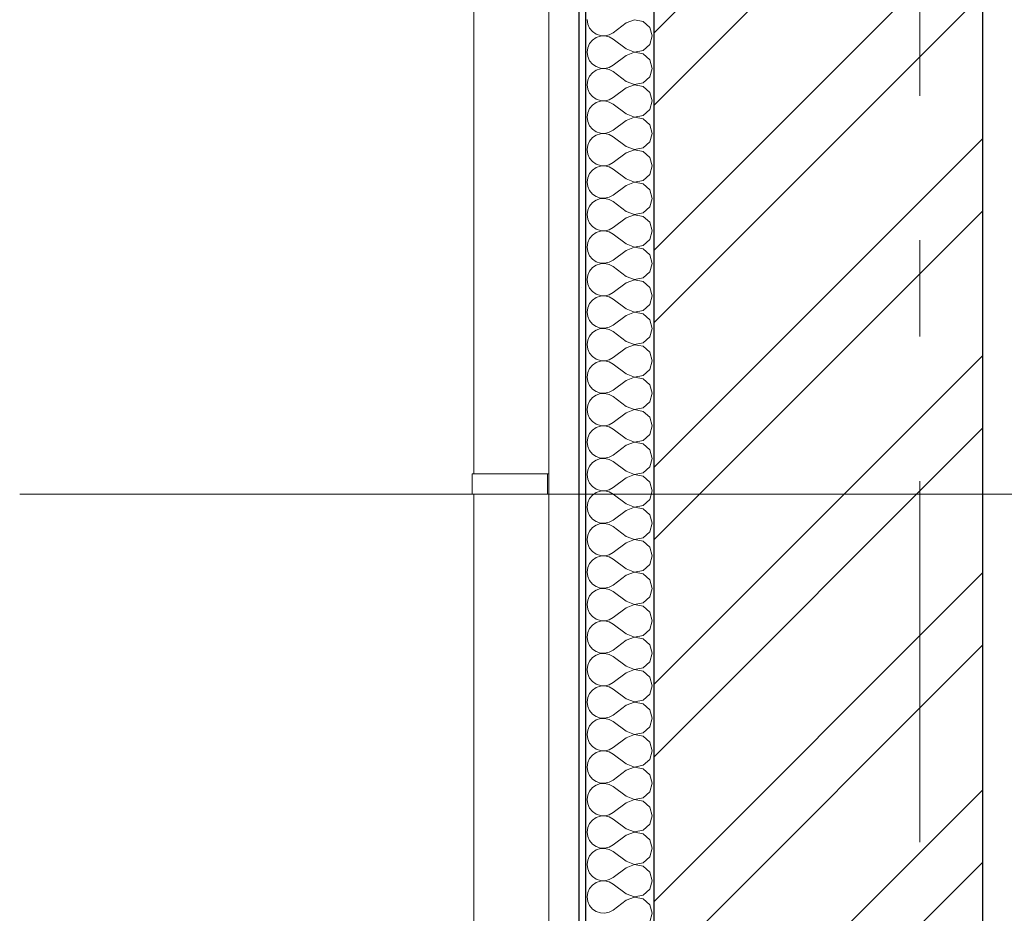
# Model space of a CAD drawing. Header units: millimetres. Extents: x -28821 to 130709, y -7627 to 10914.
# Tile 65 of 111: x 100690 to 102133, y 4442 to 5751. Entities that reach past the tile are written whole.
import ezdxf
from ezdxf.enums import TextEntityAlignment as Align

# ---------------------------------------------------------------- set-up
doc = ezdxf.new("R2010")
doc.units = ezdxf.units.MM
doc.header["$MEASUREMENT"] = 0
doc.set_wipeout_variables(frame=1)
doc.linetypes.add('Wipeout_Contour', pattern=[1000, 0, -1000])
doc.linetypes.add('Штрих-Штриховая', pattern=[1093.611073, 529.166651, -211.666656, 141.111112, -211.666656])
for name, color, linetype in [('Конструктив - Стены Несущие', 7, 'Continuous'), ('Новый_1 ВОДОСТОК', 7, 'Continuous'), ('Размер - Отметка Уровня', 7, 'Continuous'), ('Элемент Модели - Оси', 7, 'Continuous')]:
    doc.layers.add(name, color=color, linetype=linetype)
for name, color, linetype, lineweight in [('Конструктив - Стены Несущие_Ном._пера__101', 253, 'Continuous', 5), ('Конструктив - Стены Несущие_Ном._пера__21', 7, 'Continuous', 30), ('Новый_1 ВОДОСТОК_Ном._пера__141', 7, 'Continuous', 20), ('Размер - Отметка Уровня_Ном._пера__120', 7, 'Continuous', 5), ('Элемент Модели - Оси_Ном._пера__1', 7, 'Continuous', 15), ('Элемент Модели - Оси_Ном._пера__2', 8, 'Continuous', 15)]:
    doc.layers.add(name, color=color, linetype=linetype, lineweight=lineweight)
doc.styles.add('СГЕНЕРИР_СТИЛЬ_1', font='arial.ttf')

# ---------------------------------------------------------------- blocks, each defined once
blk = doc.blocks.new('*X221', base_point=(127333.8, -3344.2))
at = {"layer": 'Конструктив - Стены Несущие_Ном._пера__101', "color": 253, "linetype": 'Continuous', "lineweight": 5}
for p, q in [((101521.9, 5751.1), (101522.8, 5744.6)), ((101522.8, 5744.6), (101525.5, 5738.6)), ((101579.1, 5746.3), (101560, 5732)), ((101591.2, 5751), (101579.1, 5746.3)), ((101604, 5748.6), (101591.2, 5751)), ((101613.6, 5739.8), (101604, 5748.6)), ((101525.5, 5738.6), (101529.7, 5733.5)), ((101529.7, 5733.5), (101535.1, 5729.8)), ((101535.1, 5729.8), (101541.3, 5727.7)), ((101554.3, 5728.9), (101560, 5732)), ((101617.2, 5727.3), (101613.6, 5739.8)), ((101525.5, 5716), (101522.8, 5710)), ((101529.7, 5721), (101525.5, 5716)), ((101535.1, 5724.8), (101529.7, 5721)), ((101541.3, 5726.9), (101535.1, 5724.8)), ((101541.3, 5727.7), (101547.9, 5727.4)), ((101547.9, 5727.2), (101541.3, 5726.9)), ((101547.9, 5727.4), (101554.3, 5728.9)), ((101554.3, 5725.7), (101547.9, 5727.2)), ((101560, 5722.5), (101554.3, 5725.7)), ((101579.1, 5708.2), (101560, 5722.5)), ((101613.6, 5714.8), (101617.2, 5727.3)), ((101522.8, 5710), (101521.9, 5703.5)), ((101521.9, 5703.5), (101522.8, 5697)), ((101579.1, 5708.2), (101591.2, 5703.6)), ((101591.2, 5703.4), (101579.1, 5698.7)), ((101591.2, 5703.6), (101604, 5706)), ((101604, 5700.9), (101591.2, 5703.4)), ((101604, 5706), (101613.6, 5714.8)), ((101613.6, 5692.2), (101604, 5700.9)), ((101522.8, 5697), (101525.5, 5690.9)), ((101525.5, 5690.9), (101529.7, 5685.9)), ((101579.1, 5698.7), (101560, 5684.4)), ((101617.2, 5679.6), (101613.6, 5692.2)), ((101529.7, 5673.4), (101525.5, 5668.4)), ((101529.7, 5685.9), (101535.1, 5682.2)), ((101535.1, 5677.1), (101529.7, 5673.4)), ((101535.1, 5682.2), (101541.3, 5680.1)), ((101541.3, 5679.2), (101535.1, 5677.1)), ((101541.3, 5680.1), (101547.9, 5679.7)), ((101547.9, 5679.6), (101541.3, 5679.2)), ((101547.9, 5679.7), (101554.3, 5681.2)), ((101554.3, 5678.1), (101547.9, 5679.6)), ((101554.3, 5681.2), (101560, 5684.4)), ((101560, 5674.9), (101554.3, 5678.1)), ((101579.1, 5660.6), (101560, 5674.9)), ((101613.6, 5667.1), (101617.2, 5679.6)), ((101522.8, 5662.3), (101521.9, 5655.8)), ((101525.5, 5668.4), (101522.8, 5662.3)), ((101579.1, 5660.6), (101591.2, 5655.9)), ((101591.2, 5655.9), (101604, 5658.4)), ((101604, 5658.4), (101613.6, 5667.1)), ((101521.9, 5655.8), (101522.8, 5649.3)), ((101522.8, 5649.3), (101525.5, 5643.3)), ((101525.5, 5643.3), (101529.7, 5638.3)), ((101579.1, 5651.1), (101560, 5636.8)), ((101591.2, 5655.7), (101579.1, 5651.1)), ((101604, 5653.3), (101591.2, 5655.7)), ((101613.6, 5644.5), (101604, 5653.3)), ((101617.2, 5632), (101613.6, 5644.5)), ((101529.7, 5638.3), (101535.1, 5634.5)), ((101535.1, 5629.5), (101529.7, 5625.8)), ((101535.1, 5634.5), (101541.3, 5632.4)), ((101541.3, 5631.6), (101535.1, 5629.5)), ((101541.3, 5632.4), (101547.9, 5632.1)), ((101547.9, 5631.9), (101541.3, 5631.6)), ((101547.9, 5632.1), (101554.3, 5633.6)), ((101554.3, 5630.4), (101547.9, 5631.9)), ((101554.3, 5633.6), (101560, 5636.8)), ((101560, 5627.3), (101554.3, 5630.4)), ((101613.6, 5619.5), (101617.2, 5632)), ((101522.8, 5614.7), (101521.9, 5608.2)), ((101525.5, 5620.7), (101522.8, 5614.7)), ((101529.7, 5625.8), (101525.5, 5620.7)), ((101579.1, 5613), (101560, 5627.3)), ((101604, 5610.7), (101613.6, 5619.5)), ((101521.9, 5608.2), (101522.8, 5601.7)), ((101522.8, 5601.7), (101525.5, 5595.7)), ((101579.1, 5603.5), (101560, 5589.2)), ((101579.1, 5613), (101591.2, 5608.3)), ((101591.2, 5608.1), (101579.1, 5603.5)), ((101591.2, 5608.3), (101604, 5610.7)), ((101604, 5605.7), (101591.2, 5608.1)), ((101613.6, 5596.9), (101604, 5605.7)), ((101525.5, 5595.7), (101529.7, 5590.6)), ((101529.7, 5590.6), (101535.1, 5586.9)), ((101535.1, 5586.9), (101541.3, 5584.8)), ((101547.9, 5584.5), (101554.3, 5586)), ((101554.3, 5586), (101560, 5589.2)), ((101617.2, 5584.4), (101613.6, 5596.9)), ((101525.5, 5573.1), (101522.8, 5567.1)), ((101529.7, 5578.2), (101525.5, 5573.1)), ((101535.1, 5581.9), (101529.7, 5578.2)), ((101541.3, 5584), (101535.1, 5581.9)), ((101541.3, 5584.8), (101547.9, 5584.5)), ((101547.9, 5584.3), (101541.3, 5584)), ((101554.3, 5582.8), (101547.9, 5584.3)), ((101560, 5579.6), (101554.3, 5582.8)), ((101579.1, 5565.4), (101560, 5579.6)), ((101604, 5563.1), (101613.6, 5571.9)), ((101613.6, 5571.9), (101617.2, 5584.4)), ((101522.8, 5567.1), (101521.9, 5560.6)), ((101521.9, 5560.6), (101522.8, 5554.1)), ((101579.1, 5565.4), (101591.2, 5560.7)), ((101591.2, 5560.5), (101579.1, 5555.8)), ((101591.2, 5560.7), (101604, 5563.1)), ((101604, 5558.1), (101591.2, 5560.5)), ((101613.6, 5549.3), (101604, 5558.1)), ((101522.8, 5554.1), (101525.5, 5548.1)), ((101525.5, 5548.1), (101529.7, 5543)), ((101529.7, 5543), (101535.1, 5539.3)), ((101579.1, 5555.8), (101560, 5541.6)), ((101617.2, 5536.8), (101613.6, 5549.3)), ((101529.7, 5530.6), (101525.5, 5525.5)), ((101535.1, 5534.3), (101529.7, 5530.6)), ((101535.1, 5539.3), (101541.3, 5537.2)), ((101541.3, 5536.4), (101535.1, 5534.3)), ((101541.3, 5537.2), (101547.9, 5536.9)), ((101547.9, 5536.7), (101541.3, 5536.4)), ((101547.9, 5536.9), (101554.3, 5538.4)), ((101554.3, 5535.2), (101547.9, 5536.7)), ((101554.3, 5538.4), (101560, 5541.6)), ((101560, 5532), (101554.3, 5535.2)), ((101579.1, 5517.7), (101560, 5532)), ((101613.6, 5524.3), (101617.2, 5536.8)), ((101522.8, 5519.5), (101521.9, 5513)), ((101521.9, 5513), (101522.8, 5506.5)), ((101525.5, 5525.5), (101522.8, 5519.5)), ((101579.1, 5517.7), (101591.2, 5513.1)), ((101591.2, 5513.1), (101604, 5515.5)), ((101604, 5515.5), (101613.6, 5524.3)), ((101522.8, 5506.5), (101525.5, 5500.5)), ((101525.5, 5500.5), (101529.7, 5495.4)), ((101579.1, 5508.2), (101560, 5493.9)), ((101591.2, 5512.9), (101579.1, 5508.2)), ((101604, 5510.5), (101591.2, 5512.9)), ((101613.6, 5501.7), (101604, 5510.5)), ((101617.2, 5489.2), (101613.6, 5501.7)), ((101529.7, 5495.4), (101535.1, 5491.7)), ((101535.1, 5486.7), (101529.7, 5482.9)), ((101535.1, 5491.7), (101541.3, 5489.6)), ((101541.3, 5488.8), (101535.1, 5486.7)), ((101541.3, 5489.6), (101547.9, 5489.3)), ((101547.9, 5489.1), (101541.3, 5488.8)), ((101547.9, 5489.3), (101554.3, 5490.8)), ((101554.3, 5487.6), (101547.9, 5489.1)), ((101554.3, 5490.8), (101560, 5493.9)), ((101560, 5484.4), (101554.3, 5487.6)), ((101579.1, 5470.1), (101560, 5484.4)), ((101613.6, 5476.7), (101617.2, 5489.2)), ((101522.8, 5471.9), (101521.9, 5465.4)), ((101525.5, 5477.9), (101522.8, 5471.9)), ((101529.7, 5482.9), (101525.5, 5477.9)), ((101579.1, 5470.1), (101591.2, 5465.5)), ((101604, 5467.9), (101613.6, 5476.7)), ((101521.9, 5465.4), (101522.8, 5458.9)), ((101522.8, 5458.9), (101525.5, 5452.8)), ((101579.1, 5460.6), (101560, 5446.3)), ((101591.2, 5465.3), (101579.1, 5460.6)), ((101591.2, 5465.5), (101604, 5467.9)), ((101604, 5462.8), (101591.2, 5465.3)), ((101613.6, 5454.1), (101604, 5462.8)), ((101525.5, 5452.8), (101529.7, 5447.8)), ((101529.7, 5447.8), (101535.1, 5444.1)), ((101535.1, 5444.1), (101541.3, 5442)), ((101541.3, 5441.1), (101535.1, 5439)), ((101541.3, 5442), (101547.9, 5441.6)), ((101547.9, 5441.5), (101541.3, 5441.1)), ((101547.9, 5441.6), (101554.3, 5443.1)), ((101554.3, 5440), (101547.9, 5441.5)), ((101554.3, 5443.1), (101560, 5446.3)), ((101617.2, 5441.6), (101613.6, 5454.1)), ((101613.6, 5429), (101617.2, 5441.6)), ((101525.5, 5430.3), (101522.8, 5424.3)), ((101529.7, 5435.3), (101525.5, 5430.3)), ((101535.1, 5439), (101529.7, 5435.3)), ((101560, 5436.8), (101554.3, 5440)), ((101579.1, 5422.5), (101560, 5436.8)), ((101604, 5420.3), (101613.6, 5429)), ((101522.8, 5424.3), (101521.9, 5417.7)), ((101521.9, 5417.7), (101522.8, 5411.2)), ((101579.1, 5413), (101560, 5398.7)), ((101579.1, 5422.5), (101591.2, 5417.8)), ((101591.2, 5417.6), (101579.1, 5413)), ((101591.2, 5417.8), (101604, 5420.3)), ((101604, 5415.2), (101591.2, 5417.6)), ((101613.6, 5406.5), (101604, 5415.2)), ((101522.8, 5411.2), (101525.5, 5405.2)), ((101525.5, 5405.2), (101529.7, 5400.2)), ((101529.7, 5400.2), (101535.1, 5396.4)), ((101554.3, 5395.5), (101560, 5398.7)), ((101617.2, 5393.9), (101613.6, 5406.5)), ((101529.7, 5387.7), (101525.5, 5382.6)), ((101535.1, 5391.4), (101529.7, 5387.7)), ((101535.1, 5396.4), (101541.3, 5394.3)), ((101541.3, 5393.5), (101535.1, 5391.4)), ((101541.3, 5394.3), (101547.9, 5394)), ((101547.9, 5393.8), (101541.3, 5393.5)), ((101547.9, 5394), (101554.3, 5395.5)), ((101554.3, 5392.4), (101547.9, 5393.8)), ((101560, 5389.2), (101554.3, 5392.4)), ((101579.1, 5374.9), (101560, 5389.2)), ((101613.6, 5381.4), (101617.2, 5393.9)), ((101522.8, 5376.6), (101521.9, 5370.1)), ((101521.9, 5370.1), (101522.8, 5363.6)), ((101525.5, 5382.6), (101522.8, 5376.6)), ((101579.1, 5374.9), (101591.2, 5370.2)), ((101591.2, 5370), (101579.1, 5365.4)), ((101591.2, 5370.2), (101604, 5372.6)), ((101604, 5367.6), (101591.2, 5370)), ((101604, 5372.6), (101613.6, 5381.4)), ((101522.8, 5363.6), (101525.5, 5357.6)), ((101525.5, 5357.6), (101529.7, 5352.5)), ((101579.1, 5365.4), (101560, 5351.1)), ((101613.6, 5358.8), (101604, 5367.6)), ((101617.2, 5346.3), (101613.6, 5358.8)), ((101529.7, 5340.1), (101525.5, 5335)), ((101529.7, 5352.5), (101535.1, 5348.8)), ((101535.1, 5343.8), (101529.7, 5340.1)), ((101535.1, 5348.8), (101541.3, 5346.7)), ((101541.3, 5345.9), (101535.1, 5343.8)), ((101541.3, 5346.7), (101547.9, 5346.4)), ((101547.9, 5346.2), (101541.3, 5345.9)), ((101547.9, 5346.4), (101554.3, 5347.9)), ((101554.3, 5344.7), (101547.9, 5346.2)), ((101554.3, 5347.9), (101560, 5351.1)), ((101560, 5341.6), (101554.3, 5344.7)), ((101579.1, 5327.3), (101560, 5341.6)), ((101613.6, 5333.8), (101617.2, 5346.3)), ((101522.8, 5329), (101521.9, 5322.5)), ((101525.5, 5335), (101522.8, 5329)), ((101579.1, 5327.3), (101591.2, 5322.6)), ((101604, 5325), (101613.6, 5333.8)), ((101521.9, 5322.5), (101522.8, 5316)), ((101522.8, 5316), (101525.5, 5310)), ((101579.1, 5317.7), (101560, 5303.5)), ((101591.2, 5322.4), (101579.1, 5317.7)), ((101591.2, 5322.6), (101604, 5325)), ((101604, 5320), (101591.2, 5322.4)), ((101613.6, 5311.2), (101604, 5320)), ((101617.2, 5298.7), (101613.6, 5311.2)), ((101525.5, 5310), (101529.7, 5304.9)), ((101529.7, 5304.9), (101535.1, 5301.2)), ((101535.1, 5301.2), (101541.3, 5299.1)), ((101541.3, 5298.3), (101535.1, 5296.2)), ((101541.3, 5299.1), (101547.9, 5298.8)), ((101547.9, 5298.6), (101541.3, 5298.3)), ((101547.9, 5298.8), (101554.3, 5300.3)), ((101554.3, 5297.1), (101547.9, 5298.6)), ((101554.3, 5300.3), (101560, 5303.5)), ((101560, 5293.9), (101554.3, 5297.1)), ((101613.6, 5286.2), (101617.2, 5298.7)), ((101525.5, 5287.4), (101522.8, 5281.4)), ((101529.7, 5292.5), (101525.5, 5287.4)), ((101535.1, 5296.2), (101529.7, 5292.5)), ((101579.1, 5279.6), (101560, 5293.9)), ((101604, 5277.4), (101613.6, 5286.2)), ((101522.8, 5281.4), (101521.9, 5274.9)), ((101521.9, 5274.9), (101522.8, 5268.4)), ((101522.8, 5268.4), (101525.5, 5262.4)), ((101579.1, 5270.1), (101560, 5255.8)), ((101579.1, 5279.6), (101591.2, 5275)), ((101591.2, 5274.8), (101579.1, 5270.1)), ((101591.2, 5275), (101604, 5277.4)), ((101604, 5272.4), (101591.2, 5274.8)), ((101613.6, 5263.6), (101604, 5272.4)), ((101525.5, 5262.4), (101529.7, 5257.3)), ((101529.7, 5257.3), (101535.1, 5253.6)), ((101535.1, 5253.6), (101541.3, 5251.5)), ((101554.3, 5252.7), (101560, 5255.8)), ((101617.2, 5251.1), (101613.6, 5263.6)), ((101525.5, 5239.8), (101522.8, 5233.8)), ((101529.7, 5244.8), (101525.5, 5239.8)), ((101535.1, 5248.6), (101529.7, 5244.8)), ((101541.3, 5250.7), (101535.1, 5248.6)), ((101541.3, 5251.5), (101547.9, 5251.2)), ((101547.9, 5251), (101541.3, 5250.7)), ((101547.9, 5251.2), (101554.3, 5252.7)), ((101554.3, 5249.5), (101547.9, 5251)), ((101560, 5246.3), (101554.3, 5249.5)), ((101579.1, 5232), (101560, 5246.3)), ((101613.6, 5238.6), (101617.2, 5251.1)), ((101522.8, 5233.8), (101521.9, 5227.3)), ((101521.9, 5227.3), (101522.8, 5220.8)), ((101579.1, 5232), (101591.2, 5227.4)), ((101591.2, 5227.2), (101579.1, 5222.5)), ((101591.2, 5227.4), (101604, 5229.8)), ((101604, 5224.8), (101591.2, 5227.2)), ((101604, 5229.8), (101613.6, 5238.6)), ((101613.6, 5216), (101604, 5224.8)), ((101522.8, 5220.8), (101525.5, 5214.8)), ((101525.5, 5214.8), (101529.7, 5209.7)), ((101579.1, 5222.5), (101560, 5208.2)), ((101617.2, 5203.5), (101613.6, 5216)), ((101529.7, 5197.2), (101525.5, 5192.2)), ((101529.7, 5209.7), (101535.1, 5206)), ((101535.1, 5200.9), (101529.7, 5197.2)), ((101535.1, 5206), (101541.3, 5203.9)), ((101541.3, 5203), (101535.1, 5200.9)), ((101541.3, 5203.9), (101547.9, 5203.6)), ((101547.9, 5203.4), (101541.3, 5203)), ((101547.9, 5203.6), (101554.3, 5205)), ((101554.3, 5201.9), (101547.9, 5203.4)), ((101554.3, 5205), (101560, 5208.2)), ((101560, 5198.7), (101554.3, 5201.9)), ((101579.1, 5184.4), (101560, 5198.7)), ((101613.6, 5190.9), (101617.2, 5203.5)), ((101522.8, 5186.2), (101521.9, 5179.6)), ((101525.5, 5192.2), (101522.8, 5186.2)), ((101579.1, 5184.4), (101591.2, 5179.7)), ((101591.2, 5179.7), (101604, 5182.2)), ((101604, 5182.2), (101613.6, 5190.9)), ((101521.9, 5179.6), (101522.8, 5173.1)), ((101522.8, 5173.1), (101525.5, 5167.1)), ((101525.5, 5167.1), (101529.7, 5162.1)), ((101579.1, 5174.9), (101560, 5160.6)), ((101591.2, 5179.6), (101579.1, 5174.9)), ((101604, 5177.1), (101591.2, 5179.6)), ((101613.6, 5168.4), (101604, 5177.1)), ((101617.2, 5155.8), (101613.6, 5168.4)), ((101529.7, 5162.1), (101535.1, 5158.4)), ((101535.1, 5153.3), (101529.7, 5149.6)), ((101535.1, 5158.4), (101541.3, 5156.3)), ((101541.3, 5155.4), (101535.1, 5153.3)), ((101541.3, 5156.3), (101547.9, 5155.9)), ((101547.9, 5155.7), (101541.3, 5155.4)), ((101547.9, 5155.9), (101554.3, 5157.4)), ((101554.3, 5154.3), (101547.9, 5155.7)), ((101554.3, 5157.4), (101560, 5160.6)), ((101560, 5151.1), (101554.3, 5154.3)), ((101613.6, 5143.3), (101617.2, 5155.8)), ((101522.8, 5138.5), (101521.9, 5132)), ((101525.5, 5144.5), (101522.8, 5138.5)), ((101529.7, 5149.6), (101525.5, 5144.5)), ((101579.1, 5136.8), (101560, 5151.1)), ((101604, 5134.5), (101613.6, 5143.3)), ((101521.9, 5132), (101522.8, 5125.5)), ((101522.8, 5125.5), (101525.5, 5119.5)), ((101579.1, 5127.3), (101560, 5113)), ((101579.1, 5136.8), (101591.2, 5132.1)), ((101591.2, 5131.9), (101579.1, 5127.3)), ((101591.2, 5132.1), (101604, 5134.5)), ((101604, 5129.5), (101591.2, 5131.9)), ((101613.6, 5120.7), (101604, 5129.5)), ((101525.5, 5119.5), (101529.7, 5114.5)), ((101529.7, 5114.5), (101535.1, 5110.7)), ((101535.1, 5110.7), (101541.3, 5108.6)), ((101547.9, 5108.3), (101554.3, 5109.8)), ((101554.3, 5109.8), (101560, 5113)), ((101617.2, 5108.2), (101613.6, 5120.7)), ((101525.5, 5096.9), (101522.8, 5090.9)), ((101529.7, 5102), (101525.5, 5096.9)), ((101535.1, 5105.7), (101529.7, 5102)), ((101541.3, 5107.8), (101535.1, 5105.7)), ((101541.3, 5108.6), (101547.9, 5108.3)), ((101547.9, 5108.1), (101541.3, 5107.8)), ((101554.3, 5106.6), (101547.9, 5108.1)), ((101560, 5103.5), (101554.3, 5106.6)), ((101579.1, 5089.2), (101560, 5103.5)), ((101604, 5086.9), (101613.6, 5095.7)), ((101613.6, 5095.7), (101617.2, 5108.2)), ((101522.8, 5090.9), (101521.9, 5084.4)), ((101521.9, 5084.4), (101522.8, 5077.9)), ((101579.1, 5089.2), (101591.2, 5084.5)), ((101591.2, 5084.3), (101579.1, 5079.6)), ((101591.2, 5084.5), (101604, 5086.9)), ((101604, 5081.9), (101591.2, 5084.3)), ((101613.6, 5073.1), (101604, 5081.9)), ((101522.8, 5077.9), (101525.5, 5071.9)), ((101525.5, 5071.9), (101529.7, 5066.8)), ((101529.7, 5066.8), (101535.1, 5063.1)), ((101579.1, 5079.6), (101560, 5065.4)), ((101617.2, 5060.6), (101613.6, 5073.1)), ((101529.7, 5054.4), (101525.5, 5049.3)), ((101535.1, 5058.1), (101529.7, 5054.4)), ((101535.1, 5063.1), (101541.3, 5061)), ((101541.3, 5060.2), (101535.1, 5058.1)), ((101541.3, 5061), (101547.9, 5060.7)), ((101547.9, 5060.5), (101541.3, 5060.2)), ((101547.9, 5060.7), (101554.3, 5062.2)), ((101554.3, 5059), (101547.9, 5060.5)), ((101554.3, 5062.2), (101560, 5065.4)), ((101560, 5055.8), (101554.3, 5059)), ((101579.1, 5041.6), (101560, 5055.8)), ((101613.6, 5048.1), (101617.2, 5060.6)), ((101522.8, 5043.3), (101521.9, 5036.8)), ((101521.9, 5036.8), (101522.8, 5030.3)), ((101525.5, 5049.3), (101522.8, 5043.3)), ((101579.1, 5041.6), (101591.2, 5036.9)), ((101591.2, 5036.7), (101579.1, 5032)), ((101591.2, 5036.9), (101604, 5039.3)), ((101604, 5034.3), (101591.2, 5036.7)), ((101604, 5039.3), (101613.6, 5048.1)), ((101522.8, 5030.3), (101525.5, 5024.3)), ((101525.5, 5024.3), (101529.7, 5019.2)), ((101579.1, 5032), (101560, 5017.7)), ((101613.6, 5025.5), (101604, 5034.3)), ((101617.2, 5013), (101613.6, 5025.5)), ((101529.7, 5019.2), (101535.1, 5015.5)), ((101535.1, 5010.5), (101529.7, 5006.7)), ((101535.1, 5015.5), (101541.3, 5013.4)), ((101541.3, 5012.6), (101535.1, 5010.5)), ((101541.3, 5013.4), (101547.9, 5013.1)), ((101547.9, 5012.9), (101541.3, 5012.6)), ((101547.9, 5013.1), (101554.3, 5014.6)), ((101554.3, 5011.4), (101547.9, 5012.9)), ((101554.3, 5014.6), (101560, 5017.7)), ((101560, 5008.2), (101554.3, 5011.4)), ((101579.1, 4993.9), (101560, 5008.2)), ((101613.6, 5000.5), (101617.2, 5013)), ((101522.8, 4995.7), (101521.9, 4989.2)), ((101525.5, 5001.7), (101522.8, 4995.7)), ((101529.7, 5006.7), (101525.5, 5001.7)), ((101579.1, 4993.9), (101591.2, 4989.3)), ((101604, 4991.7), (101613.6, 5000.5)), ((101521.9, 4989.2), (101522.8, 4982.7)), ((101522.8, 4982.7), (101525.5, 4976.7)), ((101579.1, 4984.4), (101560, 4970.1)), ((101591.2, 4989.1), (101579.1, 4984.4)), ((101591.2, 4989.3), (101604, 4991.7)), ((101604, 4986.7), (101591.2, 4989.1)), ((101613.6, 4977.9), (101604, 4986.7)), ((101525.5, 4976.7), (101529.7, 4971.6)), ((101529.7, 4971.6), (101535.1, 4967.9)), ((101535.1, 4967.9), (101541.3, 4965.8)), ((101541.3, 4964.9), (101535.1, 4962.8)), ((101541.3, 4965.8), (101547.9, 4965.5)), ((101547.9, 4965.3), (101541.3, 4964.9)), ((101547.9, 4965.5), (101554.3, 4966.9)), ((101554.3, 4963.8), (101547.9, 4965.3)), ((101554.3, 4966.9), (101560, 4970.1)), ((101617.2, 4965.4), (101613.6, 4977.9)), ((101613.6, 4952.8), (101617.2, 4965.4)), ((101525.5, 4954.1), (101522.8, 4948.1)), ((101529.7, 4959.1), (101525.5, 4954.1)), ((101535.1, 4962.8), (101529.7, 4959.1)), ((101560, 4960.6), (101554.3, 4963.8)), ((101579.1, 4946.3), (101560, 4960.6)), ((101604, 4944.1), (101613.6, 4952.8)), ((101522.8, 4948.1), (101521.9, 4941.6)), ((101521.9, 4941.6), (101522.8, 4935)), ((101579.1, 4936.8), (101560, 4922.5)), ((101579.1, 4946.3), (101591.2, 4941.6)), ((101591.2, 4941.5), (101579.1, 4936.8)), ((101591.2, 4941.6), (101604, 4944.1)), ((101604, 4939), (101591.2, 4941.5)), ((101613.6, 4930.3), (101604, 4939)), ((101522.8, 4935), (101525.5, 4929)), ((101525.5, 4929), (101529.7, 4924)), ((101529.7, 4924), (101535.1, 4920.3)), ((101554.3, 4919.3), (101560, 4922.5)), ((101617.2, 4917.7), (101613.6, 4930.3)), ((101529.7, 4911.5), (101525.5, 4906.5)), ((101535.1, 4915.2), (101529.7, 4911.5)), ((101535.1, 4920.3), (101541.3, 4918.2)), ((101541.3, 4917.3), (101535.1, 4915.2)), ((101541.3, 4918.2), (101547.9, 4917.8)), ((101547.9, 4917.6), (101541.3, 4917.3)), ((101547.9, 4917.8), (101554.3, 4919.3)), ((101554.3, 4916.2), (101547.9, 4917.6)), ((101560, 4913), (101554.3, 4916.2)), ((101579.1, 4898.7), (101560, 4913)), ((101613.6, 4905.2), (101617.2, 4917.7)), ((101522.8, 4900.4), (101521.9, 4893.9)), ((101521.9, 4893.9), (101522.8, 4887.4)), ((101525.5, 4906.5), (101522.8, 4900.4)), ((101579.1, 4898.7), (101591.2, 4894)), ((101591.2, 4893.8), (101579.1, 4889.2)), ((101591.2, 4894), (101604, 4896.4)), ((101604, 4891.4), (101591.2, 4893.8)), ((101604, 4896.4), (101613.6, 4905.2)), ((101522.8, 4887.4), (101525.5, 4881.4)), ((101525.5, 4881.4), (101529.7, 4876.4)), ((101579.1, 4889.2), (101560, 4874.9)), ((101613.6, 4882.6), (101604, 4891.4)), ((101617.2, 4870.1), (101613.6, 4882.6)), ((101529.7, 4863.9), (101525.5, 4858.8)), ((101529.7, 4876.4), (101535.1, 4872.6)), ((101535.1, 4867.6), (101529.7, 4863.9)), ((101535.1, 4872.6), (101541.3, 4870.5)), ((101541.3, 4869.7), (101535.1, 4867.6)), ((101541.3, 4870.5), (101547.9, 4870.2)), ((101547.9, 4870), (101541.3, 4869.7)), ((101547.9, 4870.2), (101554.3, 4871.7)), ((101554.3, 4868.5), (101547.9, 4870)), ((101554.3, 4871.7), (101560, 4874.9)), ((101560, 4865.4), (101554.3, 4868.5)), ((101579.1, 4851.1), (101560, 4865.4)), ((101613.6, 4857.6), (101617.2, 4870.1)), ((101522.8, 4852.8), (101521.9, 4846.3)), ((101525.5, 4858.8), (101522.8, 4852.8)), ((101579.1, 4851.1), (101591.2, 4846.4)), ((101604, 4848.8), (101613.6, 4857.6)), ((101521.9, 4846.3), (101522.8, 4839.8)), ((101522.8, 4839.8), (101525.5, 4833.8)), ((101579.1, 4841.6), (101560, 4827.3)), ((101591.2, 4846.2), (101579.1, 4841.6)), ((101591.2, 4846.4), (101604, 4848.8)), ((101604, 4843.8), (101591.2, 4846.2)), ((101613.6, 4835), (101604, 4843.8)), ((101617.2, 4822.5), (101613.6, 4835)), ((101525.5, 4833.8), (101529.7, 4828.7)), ((101529.7, 4828.7), (101535.1, 4825)), ((101535.1, 4825), (101541.3, 4822.9)), ((101541.3, 4822.1), (101535.1, 4820)), ((101541.3, 4822.9), (101547.9, 4822.6)), ((101547.9, 4822.4), (101541.3, 4822.1)), ((101547.9, 4822.6), (101554.3, 4824.1)), ((101554.3, 4820.9), (101547.9, 4822.4)), ((101554.3, 4824.1), (101560, 4827.3)), ((101560, 4817.7), (101554.3, 4820.9)), ((101613.6, 4810), (101617.2, 4822.5)), ((101525.5, 4811.2), (101522.8, 4805.2)), ((101529.7, 4816.3), (101525.5, 4811.2)), ((101535.1, 4820), (101529.7, 4816.3)), ((101579.1, 4803.5), (101560, 4817.7)), ((101604, 4801.2), (101613.6, 4810)), ((101522.8, 4805.2), (101521.9, 4798.7)), ((101521.9, 4798.7), (101522.8, 4792.2)), ((101522.8, 4792.2), (101525.5, 4786.2)), ((101579.1, 4793.9), (101560, 4779.6)), ((101579.1, 4803.5), (101591.2, 4798.8)), ((101591.2, 4798.6), (101579.1, 4793.9)), ((101591.2, 4798.8), (101604, 4801.2)), ((101604, 4796.2), (101591.2, 4798.6)), ((101613.6, 4787.4), (101604, 4796.2)), ((101525.5, 4786.2), (101529.7, 4781.1)), ((101529.7, 4781.1), (101535.1, 4777.4)), ((101535.1, 4777.4), (101541.3, 4775.3)), ((101554.3, 4776.5), (101560, 4779.6)), ((101617.2, 4774.9), (101613.6, 4787.4)), ((101525.5, 4763.6), (101522.8, 4757.6)), ((101529.7, 4768.7), (101525.5, 4763.6)), ((101535.1, 4772.4), (101529.7, 4768.7)), ((101541.3, 4774.5), (101535.1, 4772.4)), ((101541.3, 4775.3), (101547.9, 4775)), ((101547.9, 4774.8), (101541.3, 4774.5)), ((101547.9, 4775), (101554.3, 4776.5)), ((101554.3, 4773.3), (101547.9, 4774.8)), ((101560, 4770.1), (101554.3, 4773.3)), ((101579.1, 4755.8), (101560, 4770.1)), ((101613.6, 4762.4), (101617.2, 4774.9)), ((101522.8, 4757.6), (101521.9, 4751.1)), ((101521.9, 4751.1), (101522.8, 4744.6)), ((101579.1, 4755.8), (101591.2, 4751.2)), ((101591.2, 4751), (101579.1, 4746.3)), ((101591.2, 4751.2), (101604, 4753.6)), ((101604, 4748.6), (101591.2, 4751)), ((101604, 4753.6), (101613.6, 4762.4)), ((101613.6, 4739.8), (101604, 4748.6)), ((101522.8, 4744.6), (101525.5, 4738.6)), ((101525.5, 4738.6), (101529.7, 4733.5)), ((101579.1, 4746.3), (101560, 4732)), ((101617.2, 4727.3), (101613.6, 4739.8)), ((101529.7, 4721), (101525.5, 4716)), ((101529.7, 4733.5), (101535.1, 4729.8)), ((101535.1, 4724.8), (101529.7, 4721)), ((101535.1, 4729.8), (101541.3, 4727.7)), ((101541.3, 4726.9), (101535.1, 4724.8)), ((101541.3, 4727.7), (101547.9, 4727.4)), ((101547.9, 4727.2), (101541.3, 4726.9)), ((101547.9, 4727.4), (101554.3, 4728.9)), ((101554.3, 4725.7), (101547.9, 4727.2)), ((101554.3, 4728.9), (101560, 4732)), ((101560, 4722.5), (101554.3, 4725.7)), ((101579.1, 4708.2), (101560, 4722.5)), ((101613.6, 4714.8), (101617.2, 4727.3)), ((101522.8, 4710), (101521.9, 4703.5)), ((101525.5, 4716), (101522.8, 4710)), ((101579.1, 4708.2), (101591.2, 4703.6)), ((101591.2, 4703.6), (101604, 4706)), ((101604, 4706), (101613.6, 4714.8)), ((101521.9, 4703.5), (101522.8, 4697)), ((101522.8, 4697), (101525.5, 4690.9)), ((101525.5, 4690.9), (101529.7, 4685.9)), ((101579.1, 4698.7), (101560, 4684.4)), ((101591.2, 4703.4), (101579.1, 4698.7)), ((101604, 4700.9), (101591.2, 4703.4)), ((101613.6, 4692.2), (101604, 4700.9)), ((101617.2, 4679.6), (101613.6, 4692.2)), ((101529.7, 4685.9), (101535.1, 4682.2)), ((101535.1, 4677.1), (101529.7, 4673.4)), ((101535.1, 4682.2), (101541.3, 4680.1)), ((101541.3, 4679.2), (101535.1, 4677.1)), ((101541.3, 4680.1), (101547.9, 4679.7)), ((101547.9, 4679.6), (101541.3, 4679.2)), ((101547.9, 4679.7), (101554.3, 4681.2)), ((101554.3, 4678.1), (101547.9, 4679.6)), ((101554.3, 4681.2), (101560, 4684.4)), ((101560, 4674.9), (101554.3, 4678.1)), ((101613.6, 4667.1), (101617.2, 4679.6)), ((101522.8, 4662.3), (101521.9, 4655.8)), ((101525.5, 4668.4), (101522.8, 4662.3)), ((101529.7, 4673.4), (101525.5, 4668.4)), ((101579.1, 4660.6), (101560, 4674.9)), ((101604, 4658.4), (101613.6, 4667.1)), ((101521.9, 4655.8), (101522.8, 4649.3)), ((101522.8, 4649.3), (101525.5, 4643.3)), ((101579.1, 4651.1), (101560, 4636.8)), ((101579.1, 4660.6), (101591.2, 4655.9)), ((101591.2, 4655.7), (101579.1, 4651.1)), ((101591.2, 4655.9), (101604, 4658.4)), ((101604, 4653.3), (101591.2, 4655.7)), ((101613.6, 4644.5), (101604, 4653.3)), ((101525.5, 4643.3), (101529.7, 4638.3)), ((101529.7, 4638.3), (101535.1, 4634.5)), ((101535.1, 4634.5), (101541.3, 4632.4)), ((101547.9, 4632.1), (101554.3, 4633.6)), ((101554.3, 4633.6), (101560, 4636.8)), ((101617.2, 4632), (101613.6, 4644.5)), ((101525.5, 4620.7), (101522.8, 4614.7)), ((101529.7, 4625.8), (101525.5, 4620.7)), ((101535.1, 4629.5), (101529.7, 4625.8)), ((101541.3, 4631.6), (101535.1, 4629.5)), ((101541.3, 4632.4), (101547.9, 4632.1)), ((101547.9, 4631.9), (101541.3, 4631.6)), ((101554.3, 4630.4), (101547.9, 4631.9)), ((101560, 4627.3), (101554.3, 4630.4)), ((101579.1, 4613), (101560, 4627.3)), ((101604, 4610.7), (101613.6, 4619.5)), ((101613.6, 4619.5), (101617.2, 4632)), ((101522.8, 4614.7), (101521.9, 4608.2)), ((101521.9, 4608.2), (101522.8, 4601.7)), ((101579.1, 4613), (101591.2, 4608.3)), ((101591.2, 4608.1), (101579.1, 4603.5)), ((101591.2, 4608.3), (101604, 4610.7)), ((101604, 4605.7), (101591.2, 4608.1)), ((101613.6, 4596.9), (101604, 4605.7)), ((101522.8, 4601.7), (101525.5, 4595.7)), ((101525.5, 4595.7), (101529.7, 4590.6)), ((101529.7, 4590.6), (101535.1, 4586.9)), ((101579.1, 4603.5), (101560, 4589.2)), ((101617.2, 4584.4), (101613.6, 4596.9)), ((101529.7, 4578.2), (101525.5, 4573.1)), ((101535.1, 4581.9), (101529.7, 4578.2)), ((101535.1, 4586.9), (101541.3, 4584.8)), ((101541.3, 4584), (101535.1, 4581.9)), ((101541.3, 4584.8), (101547.9, 4584.5)), ((101547.9, 4584.3), (101541.3, 4584)), ((101547.9, 4584.5), (101554.3, 4586)), ((101554.3, 4582.8), (101547.9, 4584.3)), ((101554.3, 4586), (101560, 4589.2)), ((101560, 4579.6), (101554.3, 4582.8)), ((101579.1, 4565.4), (101560, 4579.6)), ((101613.6, 4571.9), (101617.2, 4584.4)), ((101522.8, 4567.1), (101521.9, 4560.6)), ((101521.9, 4560.6), (101522.8, 4554.1)), ((101525.5, 4573.1), (101522.8, 4567.1)), ((101579.1, 4565.4), (101591.2, 4560.7)), ((101591.2, 4560.5), (101579.1, 4555.8)), ((101591.2, 4560.7), (101604, 4563.1)), ((101604, 4558.1), (101591.2, 4560.5)), ((101604, 4563.1), (101613.6, 4571.9)), ((101522.8, 4554.1), (101525.5, 4548.1)), ((101525.5, 4548.1), (101529.7, 4543)), ((101579.1, 4555.8), (101560, 4541.6)), ((101613.6, 4549.3), (101604, 4558.1)), ((101617.2, 4536.8), (101613.6, 4549.3)), ((101529.7, 4543), (101535.1, 4539.3)), ((101535.1, 4534.3), (101529.7, 4530.6)), ((101535.1, 4539.3), (101541.3, 4537.2)), ((101541.3, 4536.4), (101535.1, 4534.3)), ((101541.3, 4537.2), (101547.9, 4536.9)), ((101547.9, 4536.7), (101541.3, 4536.4)), ((101547.9, 4536.9), (101554.3, 4538.4)), ((101554.3, 4535.2), (101547.9, 4536.7)), ((101554.3, 4538.4), (101560, 4541.6)), ((101560, 4532), (101554.3, 4535.2)), ((101579.1, 4517.7), (101560, 4532)), ((101613.6, 4524.3), (101617.2, 4536.8)), ((101522.8, 4519.5), (101521.9, 4513)), ((101525.5, 4525.5), (101522.8, 4519.5)), ((101529.7, 4530.6), (101525.5, 4525.5)), ((101579.1, 4517.7), (101591.2, 4513.1)), ((101604, 4515.5), (101613.6, 4524.3)), ((101521.9, 4513), (101522.8, 4506.5)), ((101522.8, 4506.5), (101525.5, 4500.5)), ((101579.1, 4508.2), (101560, 4493.9)), ((101591.2, 4512.9), (101579.1, 4508.2)), ((101591.2, 4513.1), (101604, 4515.5)), ((101604, 4510.5), (101591.2, 4512.9)), ((101613.6, 4501.7), (101604, 4510.5)), ((101525.5, 4500.5), (101529.7, 4495.4)), ((101529.7, 4495.4), (101535.1, 4491.7)), ((101535.1, 4491.7), (101541.3, 4489.6)), ((101541.3, 4488.8), (101535.1, 4486.7)), ((101541.3, 4489.6), (101547.9, 4489.3)), ((101547.9, 4489.1), (101541.3, 4488.8)), ((101547.9, 4489.3), (101554.3, 4490.8)), ((101554.3, 4487.6), (101547.9, 4489.1)), ((101554.3, 4490.8), (101560, 4493.9)), ((101617.2, 4489.2), (101613.6, 4501.7)), ((101613.6, 4476.7), (101617.2, 4489.2)), ((101525.5, 4477.9), (101522.8, 4471.9)), ((101529.7, 4482.9), (101525.5, 4477.9)), ((101535.1, 4486.7), (101529.7, 4482.9)), ((101560, 4484.4), (101554.3, 4487.6)), ((101579.1, 4470.1), (101560, 4484.4)), ((101604, 4467.9), (101613.6, 4476.7)), ((101522.8, 4471.9), (101521.9, 4465.4)), ((101521.9, 4465.4), (101522.8, 4458.9)), ((101579.1, 4460.6), (101560, 4446.3)), ((101579.1, 4470.1), (101591.2, 4465.5)), ((101591.2, 4465.3), (101579.1, 4460.6)), ((101591.2, 4465.5), (101604, 4467.9)), ((101604, 4462.8), (101591.2, 4465.3)), ((101613.6, 4454.1), (101604, 4462.8)), ((101522.8, 4458.9), (101525.5, 4452.8)), ((101525.5, 4452.8), (101529.7, 4447.8)), ((101529.7, 4447.8), (101535.1, 4444.1)), ((101554.3, 4443.1), (101560, 4446.3)), ((101617.2, 4441.6), (101613.6, 4454.1)), ((101535.1, 4444.1), (101541.3, 4442)), ((101541.3, 4442), (101547.9, 4441.6)), ((101547.9, 4441.6), (101554.3, 4443.1)), ((101613.6, 4429), (101617.2, 4441.6))]:
    blk.add_line(p, q, dxfattribs=at)
blk = doc.blocks.new('Элемент Разреза_168_4', base_point=(127333.8, -3344.2))
at = {"color": 254, "linetype": 'Wipeout_Contour', "lineweight": 0, "ltscale": 406792.433948}
blk.add_wipeout([(101509.5, 7545.8), (101509.5, 4205.8), (101519.5, 4205.8), (101519.5, 7545.8)], dxfattribs=at).dxf.layer = 'Конструктив - Стены Несущие'
at = {"color": 254, "linetype": 'Wipeout_Contour', "lineweight": 0, "ltscale": 408173.636799}
blk.add_wipeout([(102101.4, 7545.8), (101619.5, 7545.8), (101619.5, 4205.8), (102101.4, 4205.8)], dxfattribs=at).dxf.layer = 'Конструктив - Стены Несущие'
at = {"layer": 'Конструктив - Стены Несущие_Ном._пера__101', "linetype": 'Continuous', "lineweight": 5}
h = blk.add_hatch(dxfattribs=at)
h.set_pattern_fill('ШТУКАТУРКА__ГИПС_01_0004', color=253, style=0, pattern_type=2)
h.set_pattern_definition([(45, (127333.82, -2994.16), (-111.3693, 111.3693), [0, -105, 0, -157.5]), (110, (127683.82, -2994.16), (148.0016, 53.8682), [0, -77, 0, -133])])
h.paths.add_polyline_path([(101509.5, 7545.8), (101509.5, 4205.8), (101519.5, 4205.8), (101519.5, 7545.8)])
h = blk.add_hatch(dxfattribs=at)
h.set_pattern_fill('КИРПИЧ_01_0004', color=253, style=0, pattern_type=2)
h.set_pattern_definition([(45, (127333.82, -3344.16), (-159.099, 159.099), []), (45, (127280.79, -3291.13), (-159.099, 159.099), [])])
h.paths.add_polyline_path([(102101.4, 7545.8), (101619.5, 7545.8), (101619.5, 4205.8), (102101.4, 4205.8)])
at = {"layer": 'Конструктив - Стены Несущие_Ном._пера__21', "color": 7, "linetype": 'Continuous', "lineweight": 30}
for p, q in [((101509.5, 7545.8), (101509.5, 4205.8)), ((102101.4, 7545.8), (102101.4, 4205.8))]:
    blk.add_line(p, q, dxfattribs=at)
at = {"color": 254, "linetype": 'Wipeout_Contour', "lineweight": 0, "ltscale": 407012.037355}
blk.add_wipeout([(101519.5, 4205.8), (101619.5, 4205.8), (101619.5, 7545.8), (101519.5, 7545.8)], dxfattribs=at).dxf.layer = 'Конструктив - Стены Несущие'
at = {"layer": 'Конструктив - Стены Несущие_Ном._пера__21', "color": 7, "linetype": 'Continuous', "lineweight": 30}
for p, q in [((101519.5, 7545.8), (101519.5, 4205.8)), ((101619.5, 7545.8), (101619.5, 4205.8))]:
    blk.add_line(p, q, dxfattribs=at)
at = {"layer": 'Конструктив - Стены Несущие', "lineweight": 0}
blk.add_blockref('*X221', (127333.8, -3344.2), dxfattribs=at)
blk = doc.blocks.new('Элемент Разреза_314_4', base_point=(127333.8, -3344.2))
at = {"layer": 'Новый_1 ВОДОСТОК_Ном._пера__141', "color": 7, "linetype": 'Continuous', "lineweight": 20}
for p, q in [((101355.7, 6671), (101355.7, 5085.5)), ((101465.7, 6671), (101465.7, -3044.5)), ((101353.6, 5085.5), (101358, 5085.5)), ((101353.6, 5055.5), (101353.6, 5085.5)), ((101358, 5085.5), (101370.3, 5085.5)), ((101370.3, 5085.5), (101388.8, 5085.5)), ((101388.8, 5085.5), (101410.6, 5085.5)), ((101410.6, 5085.5), (101463.6, 5085.5)), ((101463.6, 5085.5), (101465.6, 5085.5)), ((101463.6, 5055.5), (101463.6, 5085.5)), ((101465.6, 5055.5), (101465.6, 5085.5)), ((101353.6, 5055.5), (101358, 5055.5)), ((101355.7, 5055.5), (101355.7, 3085.5)), ((101358, 5055.5), (101370.3, 5055.5)), ((101370.3, 5055.5), (101388.8, 5055.5)), ((101388.8, 5055.5), (101410.6, 5055.5)), ((101410.6, 5055.5), (101463.6, 5055.5)), ((101463.6, 5055.5), (101465.6, 5055.5))]:
    blk.add_line(p, q, dxfattribs=at)
blk = doc.blocks.new('Стандартный Маркер Сетки[28]_4', base_point=(102009.5, 9155.8))
at = {"layer": 'Элемент Модели - Оси_Ном._пера__2', "color": 8, "linetype": 'Штрих-Штриховая', "lineweight": 15}
blk.add_line((102009.5, 8355.8), (102009.5, -5544.2), dxfattribs=at)
at = {"layer": 'Элемент Модели - Оси_Ном._пера__1', "color": 7, "lineweight": 15, "style": 'СГЕНЕРИР_СТИЛЬ_1'}
blk.add_attdef('AC_MarkerText_1', text='', height=350, rotation=360, dxfattribs=at).set_placement((102009.5, -6644.2), align=Align.TOP_CENTER)
blk = doc.blocks.new('Стандартный Маркер Сетки[30]_4', base_point=(102009.5, 9155.8))
at = {"layer": 'Элемент Модели - Оси_Ном._пера__2', "color": 8, "linetype": 'Штрих-Штриховая', "lineweight": 15}
blk.add_line((102009.5, 8355.8), (102009.5, -5544.2), dxfattribs=at)
at = {"layer": 'Элемент Модели - Оси_Ном._пера__1', "color": 7, "lineweight": 15, "style": 'СГЕНЕРИР_СТИЛЬ_1'}
blk.add_attdef('AC_MarkerText_1', text='', height=350, rotation=360, dxfattribs=at).set_placement((102009.5, -6644.2), align=Align.TOP_CENTER)
blk = doc.blocks.new('Отметка высоты (ГОСТ)[33]_4', base_point=(102430, 5055.8))
at = {"layer": 'Размер - Отметка Уровня_Ном._пера__120', "color": 7, "linetype": 'Continuous', "lineweight": 5}
blk.add_line((100690.2, 5055.8), (102630, 5055.8), dxfattribs=at)
at = {"layer": 'Размер - Отметка Уровня_Ном._пера__120', "color": 7, "lineweight": 5, "style": 'СГЕНЕРИР_СТИЛЬ_1'}
blk.add_attdef('addText', text='', height=150, dxfattribs=at).set_placement((102690, 5220.1), align=Align.BOTTOM_LEFT)

msp = doc.modelspace()

# ---------------------------------------------------------------- block references
at = {"layer": 'Конструктив - Стены Несущие', "lineweight": 0}
msp.add_blockref('Элемент Разреза_168_4', (127333.8, -3344.2), dxfattribs=at)
at = {"layer": 'Новый_1 ВОДОСТОК', "lineweight": 0}
msp.add_blockref('Элемент Разреза_314_4', (127333.8, -3344.2), dxfattribs=at)

# ---------------------------------------------------------------- next in the draw order: block references
at = {"layer": 'Размер - Отметка Уровня', "color": 104, "linetype": 'Continuous', "lineweight": 15, "true_color": 0x029e21}
msp.add_blockref('Отметка высоты (ГОСТ)[33]_4', (102430, 5055.8), dxfattribs=at)
at = {"layer": 'Элемент Модели - Оси', "color": 8, "linetype": 'Continuous', "lineweight": 15}
for name in ['Стандартный Маркер Сетки[28]_4', 'Стандартный Маркер Сетки[30]_4']:
    msp.add_blockref(name, (102009.5, 9155.8), dxfattribs=at)

doc.saveas('drawing.dxf')
